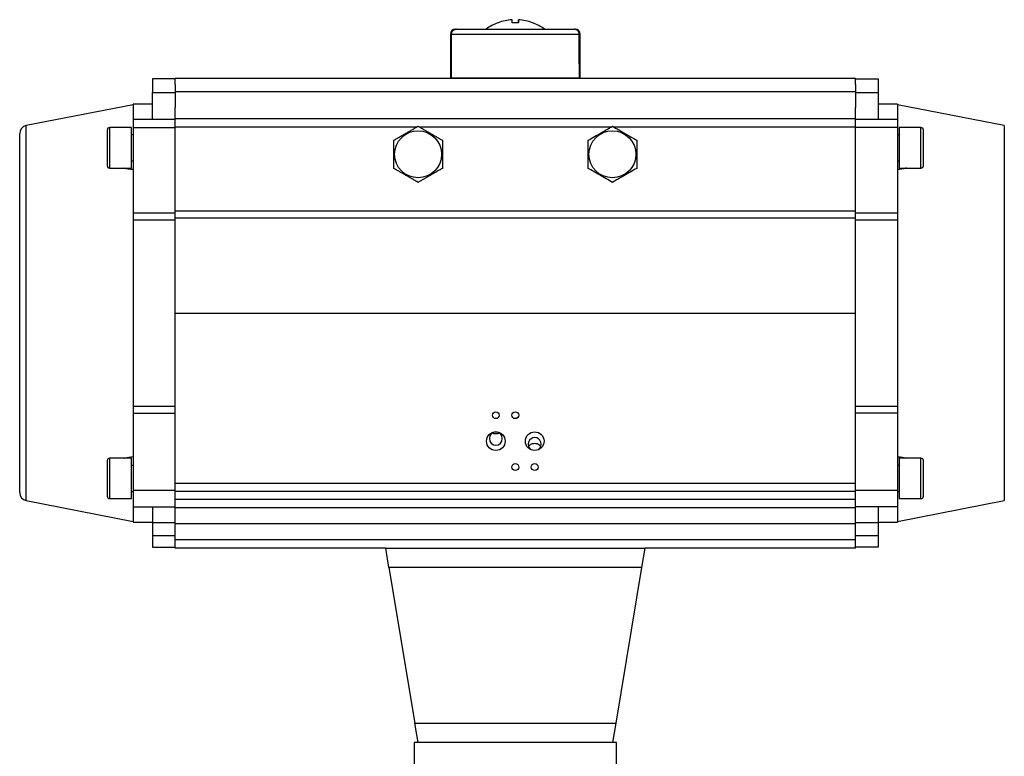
# Model space of a CAD drawing. Header units: millimetres. Extents: x 450 to 3165, y 25 to 2541.
# Tile 3 of 27: x 450 to 1058, y 1275 to 1730. Entities that reach past the tile are written whole.
import ezdxf

# ---------------------------------------------------------------- set-up
doc = ezdxf.new("R2010")
doc.units = ezdxf.units.MM

msp = doc.modelspace()

# ---------------------------------------------------------------- linework, layer by layer
at = {"color": 7, "linetype": 'Continuous', "lineweight": 25}
for p, q in [((745.5, 1727.69), (745.32, 1727.69)), ((758.09, 1727.69), (758.09, 1729.56)), ((758.09, 1727.69), (758.09, 1729.56)), ((716.09, 1720.69), (716.09, 1693.69)), ((716.59, 1720.69), (795.58, 1720.69)), ((793.09, 1723.69), (792.43, 1723.69)), ((796.09, 1693.69), (796.09, 1720.69)), ((546.09, 1692.99), (532.09, 1692.99)), ((532.09, 1692.99), (532.09, 1684.66)), ((546.09, 1693.49), (966.09, 1693.49)), ((546.09, 1689.67), (546.09, 1693.49)), ((716.09, 1693.69), (716.51, 1693.69)), ((716.51, 1693.69), (795.66, 1693.69)), ((720.09, 1693.69), (720.09, 1693.49)), ((792.09, 1693.49), (792.09, 1693.69)), ((795.66, 1693.69), (796.09, 1693.69)), ((966.09, 1689.67), (966.09, 1693.49)), ((966.09, 1692.99), (980.09, 1692.99)), ((980.09, 1692.99), (980.09, 1684.66)), ((532.09, 1667.99), (532.09, 1684.66)), ((532.09, 1684.66), (546.09, 1684.66)), ((546.09, 1689.67), (546.09, 1684.66)), ((546.09, 1685.16), (966.09, 1685.16)), ((546.09, 1684.66), (546.09, 1675.39)), ((966.09, 1689.67), (966.09, 1684.66)), ((966.09, 1684.66), (980.09, 1684.66)), ((966.09, 1684.66), (966.09, 1675.39)), ((980.09, 1684.66), (980.09, 1667.99)), ((520.09, 1676.99), (454.13, 1664.17)), ((532.09, 1677.49), (520.09, 1677.49)), ((520.09, 1677.49), (520.09, 1667.99)), ((546.09, 1668.49), (546.09, 1675.39)), ((966.09, 1668.49), (966.09, 1675.39)), ((992.09, 1677.49), (980.09, 1677.49)), ((992.09, 1677.49), (992.09, 1667.99)), ((1058.04, 1664.17), (992.09, 1676.99)), ((546.09, 1667.99), (520.09, 1667.99)), ((520.09, 1667.99), (520.09, 1662.99)), ((546.09, 1668.49), (966.09, 1668.49)), ((546.09, 1663.49), (546.09, 1668.49)), ((966.09, 1663.49), (966.09, 1668.49)), ((992.09, 1667.99), (966.09, 1667.99)), ((992.09, 1667.99), (992.09, 1662.99)), ((519.09, 1662.99), (505.59, 1662.99)), ((519.09, 1650.49), (519.09, 1662.99)), ((520.09, 1662.99), (546.09, 1662.99)), ((520.09, 1662.99), (520.09, 1610.31)), ((546.09, 1611.54), (546.09, 1663.49)), ((966.09, 1611.54), (966.09, 1663.49)), ((992.09, 1662.99), (966.09, 1662.99)), ((992.09, 1662.99), (992.09, 1610.31)), ((1006.59, 1662.99), (993.09, 1662.99)), ((993.09, 1662.99), (993.09, 1637.99)), ((520.09, 1658.49), (519.09, 1658.49)), ((993.09, 1658.49), (992.09, 1658.49)), ((519.09, 1637.99), (519.09, 1650.49)), ((519.09, 1642.49), (520.09, 1642.49)), ((992.09, 1642.49), (993.09, 1642.49)), ((505.59, 1637.99), (519.09, 1637.99)), ((993.09, 1637.99), (1006.59, 1637.99)), ((546.09, 1611.54), (966.09, 1611.54)), ((546.09, 1607.04), (546.09, 1611.54)), ((966.09, 1607.04), (966.09, 1611.54)), ((520.09, 1610.31), (546.09, 1610.31)), ((520.09, 1610.31), (520.09, 1605.86)), ((546.09, 1605.86), (520.09, 1605.86)), ((520.09, 1605.86), (520.09, 1491.13)), ((546.09, 1548.49), (546.09, 1607.04)), ((966.09, 1607.04), (546.09, 1607.04)), ((966.09, 1610.31), (992.09, 1610.31)), ((966.09, 1548.49), (966.09, 1607.04)), ((992.09, 1605.86), (966.09, 1605.86)), ((992.09, 1610.31), (992.09, 1605.86)), ((992.09, 1605.86), (992.09, 1491.13)), ((546.09, 1548.49), (966.09, 1548.49)), ((546.09, 1443.49), (546.09, 1548.49)), ((966.09, 1443.49), (966.09, 1548.49)), ((520.09, 1491.13), (546.09, 1491.13)), ((520.09, 1491.13), (520.09, 1486.68)), ((966.09, 1491.13), (992.09, 1491.13)), ((992.09, 1491.13), (992.09, 1486.68)), ((520.09, 1486.68), (546.09, 1486.68)), ((520.09, 1486.68), (520.09, 1438.99)), ((992.09, 1486.68), (966.09, 1486.68)), ((992.09, 1486.68), (992.09, 1438.99)), ((746.21, 1474.51), (746.21, 1474.61)), ((519.09, 1458.99), (505.59, 1458.99)), ((519.09, 1446.49), (519.09, 1458.99)), ((520.09, 1454.49), (519.09, 1454.49)), ((993.09, 1454.49), (992.09, 1454.49)), ((1006.59, 1458.99), (993.09, 1458.99)), ((993.09, 1458.99), (993.09, 1433.99)), ((519.09, 1433.99), (519.09, 1446.49)), ((546.09, 1443.49), (966.09, 1443.49)), ((546.09, 1438.49), (546.09, 1443.49)), ((966.09, 1438.49), (966.09, 1443.49)), ((519.09, 1438.49), (520.09, 1438.49)), ((546.09, 1438.99), (520.09, 1438.99)), ((520.09, 1438.99), (520.09, 1428.99)), ((966.09, 1438.49), (546.09, 1438.49)), ((546.09, 1433.49), (546.09, 1438.49)), ((992.09, 1438.99), (966.09, 1438.99)), ((966.09, 1433.49), (966.09, 1438.49)), ((992.09, 1438.99), (992.09, 1428.99)), ((992.09, 1438.49), (993.09, 1438.49)), ((454.13, 1432.82), (520.09, 1419.99)), ((505.59, 1433.99), (519.09, 1433.99)), ((520.09, 1428.99), (546.09, 1428.99)), ((520.09, 1428.99), (520.09, 1419.49)), ((532.09, 1428.99), (532.09, 1418.99)), ((966.09, 1433.49), (546.09, 1433.49)), ((546.09, 1428.49), (546.09, 1433.49)), ((966.09, 1428.49), (966.09, 1433.49)), ((992.09, 1428.99), (966.09, 1428.99)), ((980.09, 1428.99), (980.09, 1418.99)), ((992.09, 1419.99), (1058.04, 1432.82)), ((992.09, 1428.99), (992.09, 1419.49)), ((993.09, 1433.99), (1006.59, 1433.99)), ((546.09, 1428.49), (966.09, 1428.49)), ((546.09, 1418.49), (546.09, 1428.49)), ((966.09, 1418.49), (966.09, 1428.49)), ((520.09, 1419.49), (532.09, 1419.49)), ((546.09, 1418.99), (532.09, 1418.99)), ((532.09, 1418.99), (532.09, 1410.99)), ((966.09, 1418.49), (546.09, 1418.49)), ((546.09, 1408.49), (546.09, 1418.49)), ((980.09, 1418.99), (966.09, 1418.99)), ((966.09, 1408.49), (966.09, 1418.49)), ((980.09, 1419.49), (992.09, 1419.49)), ((980.09, 1418.99), (980.09, 1410.99)), ((546.09, 1410.99), (532.09, 1410.99)), ((532.09, 1410.99), (532.09, 1403.99)), ((980.09, 1410.99), (966.09, 1410.99)), ((980.09, 1410.99), (980.09, 1403.99)), ((966.09, 1408.49), (546.09, 1408.49)), ((546.09, 1403.49), (546.09, 1408.49)), ((966.09, 1403.49), (966.09, 1408.49)), ((532.09, 1403.99), (546.09, 1403.99)), ((676.09, 1403.49), (546.09, 1403.49)), ((676.09, 1403.49), (836.09, 1403.49)), ((678.09, 1391.49), (676.09, 1403.49)), ((836.09, 1403.49), (834.09, 1391.49)), ((966.09, 1403.49), (836.09, 1403.49)), ((980.09, 1403.99), (966.09, 1403.99)), ((834.09, 1391.49), (678.09, 1391.49)), ((678.09, 1391.49), (694.09, 1295.49)), ((834.09, 1391.49), (818.09, 1295.49)), ((694.09, 1295.49), (818.09, 1295.49)), ((696.09, 1283.49), (694.09, 1295.49)), ((818.09, 1295.49), (816.09, 1283.49)), ((693.59, 1283.49), (693.59, 1266.49)), ((696.09, 1283.49), (693.59, 1283.49)), ((816.09, 1283.49), (696.09, 1283.49)), ((818.59, 1283.49), (816.09, 1283.49)), ((818.59, 1266.49), (818.59, 1283.49))]:
    msp.add_line(p, q, dxfattribs=at)
at = {"color": 8, "linetype": 'Continuous', "lineweight": 25}
for p, q in [((716.59, 1720.69), (716.09, 1720.69)), ((796.09, 1720.69), (795.58, 1720.69)), ((454.13, 1549.38), (454.13, 1664.17)), ((505.59, 1662.99), (505.59, 1650.49)), ((546.09, 1663.49), (695.53, 1663.49)), ((696.64, 1663.49), (815.53, 1663.49)), ((816.64, 1663.49), (966.09, 1663.49)), ((1006.59, 1637.99), (1006.59, 1662.99)), ((1058.04, 1664.17), (1058.04, 1432.82)), ((505.59, 1650.49), (505.59, 1637.99)), ((454.13, 1432.82), (454.13, 1549.38)), ((505.59, 1458.99), (505.59, 1446.49)), ((1006.59, 1433.99), (1006.59, 1458.99)), ((505.59, 1446.49), (505.59, 1433.99))]:
    msp.add_line(p, q, dxfattribs=at)
at = {"color": 7, "linetype": 'Continuous', "lineweight": 25, "flags": 128}
for points in [[(754.09, 1727.69), (754.09, 1728.07), (754.09, 1728.4), (754.09, 1728.69), (754.09, 1728.94), (754.09, 1729.16), (754.09, 1729.33), (754.09, 1729.47), (754.09, 1729.56)], [(758.08, 1727.69), (758.08, 1728.07), (758.08, 1728.4), (758.08, 1728.69), (758.08, 1728.94), (758.08, 1729.16), (758.08, 1729.33), (758.09, 1729.47), (758.09, 1729.56)], [(758.09, 1729.56), (758.09, 1729.47), (758.09, 1729.33), (758.09, 1729.16), (758.09, 1728.94), (758.09, 1728.69), (758.09, 1728.4), (758.09, 1728.07), (758.09, 1727.69)]]:
    msp.add_lwpolyline(points, dxfattribs=at)
at = {"color": 7, "linetype": 'Continuous', "lineweight": 25}
for centre, radius in [((696.09, 1646.49), 14.5), ((816.09, 1646.49), 14.5), ((744.09, 1485.49), 2.1), ((756.09, 1485.49), 2.1), ((744.09, 1469.49), 5.75), ((768.09, 1469.49), 5.75), ((756.09, 1453.49), 2.1), ((768.09, 1453.49), 2.1)]:
    msp.add_circle(centre, radius, dxfattribs=at)
for centre, radius, start, end in [((756.09, 1699.69), 30, 111.04082, 126.8645), ((756.09, 1699.69), 30, 53.12682, 68.96315), ((719.09, 1720.69), 3, 90, 180), ((793.09, 1720.69), 3, 0, 90), ((455.09, 1659.27), 5, 101, 180), ((505.59, 1661.49), 1.5, 90, 180), ((1006.59, 1661.49), 1.5, 0, 90), ((505.59, 1639.49), 1.5, 180, 270), ((1006.59, 1639.49), 1.5, 270, 0), ((505.59, 1457.49), 1.5, 90, 180), ((1006.59, 1457.49), 1.5, 0, 90), ((455.09, 1437.72), 5, 180, 259), ((505.59, 1435.49), 1.5, 180, 270), ((1006.59, 1435.49), 1.5, 270, 0)]:
    msp.add_arc(centre, radius, start, end, dxfattribs=at)
for centre, major_axis, ratio, start_param, end_param in [((756.09, 970.46), (-6.95, 2291.6), 0.01719, 1.237211, 1.249654), ((756.09, 970.46), (6.95, 2291.6), 0.01719, 5.033531, 5.045974), ((756.09, 970.46), (6.95, 2291.6), 0.01719, 5.033531, 5.045974), ((744.09, 1471.1), (0, -4.14), 0.965926, 3.153032, 9.413338), ((768.09, 1467.51), (0, 4.14), 0.965926, 3.848423, 8.717948)]:
    msp.add_ellipse(centre, major_axis=major_axis, ratio=ratio, start_param=start_param, end_param=end_param, dxfattribs=at)
for points, knots in [([(754.09, 1729.56), (752.64, 1729.41), (749.71, 1729.11), (746.92, 1728.17), (745.5, 1727.69)], [0, 0, 0, 0, 0.49456, 1, 1, 1, 1]), ([(758.09, 1727.69), (757.77, 1727.69), (757.12, 1727.69), (756.12, 1727.69), (755.1, 1727.69), (754.43, 1727.69), (754.09, 1727.69)], [0, 0, 0, 0, 0.24457, 0.49121, 0.744455, 1, 1, 1, 1]), ([(766.67, 1727.69), (765.29, 1728.16), (762.5, 1729.1), (759.57, 1729.41), (758.09, 1729.56)], [0, 0, 0, 0, 0.49456, 1, 1, 1, 1]), ([(766.86, 1727.69), (766.86, 1727.69), (766.92, 1727.69), (766.79, 1727.69), (766.67, 1727.69)], [0, 0, 0, 0, 0.002985, 1, 1, 1, 1]), ([(716.59, 1720.69), (716.62, 1721.02), (716.69, 1721.67), (717.19, 1722.53), (717.93, 1723.21), (718.82, 1723.62), (719.46, 1723.67), (719.74, 1723.69)], [0, 0, 0, 0, 0.199697, 0.399206, 0.603851, 0.819702, 1, 1, 1, 1]), ([(719.74, 1723.69), (719.56, 1723.69), (719.19, 1723.67), (718.64, 1723.52), (718.13, 1723.29), (717.67, 1722.98), (717.27, 1722.58), (716.97, 1722.15), (716.75, 1721.66), (716.61, 1721.18), (716.6, 1720.85), (716.59, 1720.69)], [0, 0, 0, 0, 0.1151094, 0.2334915, 0.3486278, 0.46734, 0.5782772, 0.6928423, 0.7971558, 0.9048246, 1, 1, 1, 1]), ([(719.74, 1723.69), (720.04, 1723.69), (720.63, 1723.69), (722.09, 1723.69), (724.32, 1723.69), (727.67, 1723.69), (731.85, 1723.69), (736.02, 1723.69), (739.86, 1723.69), (744.51, 1723.69), (749.94, 1723.69), (755.41, 1723.69), (760.15, 1723.69), (764.24, 1723.69), (769.01, 1723.69), (774.32, 1723.69), (779.18, 1723.69), (782.96, 1723.69), (785.8, 1723.69), (788.56, 1723.69), (790.99, 1723.69), (791.96, 1723.69), (792.43, 1723.69)], [0, 0, 0, 0, 0.0394801, 0.0799008, 0.121202, 0.1850839, 0.249992, 0.2932813, 0.3362685, 0.3788772, 0.4408003, 0.5, 0.539479, 0.5799008, 0.621202, 0.6850839, 0.749992, 0.7932813, 0.8362685, 0.8788772, 0.9408003, 1, 1, 1, 1]), ([(795.58, 1720.69), (795.55, 1721.02), (795.48, 1721.67), (794.98, 1722.53), (794.24, 1723.21), (793.35, 1723.62), (792.72, 1723.67), (792.43, 1723.69)], [0, 0, 0, 0, 0.199697, 0.399206, 0.603851, 0.819702, 1, 1, 1, 1]), ([(795.58, 1720.69), (795.55, 1721.02), (795.48, 1721.67), (794.98, 1722.53), (794.37, 1723.1), (793.78, 1723.42), (793.18, 1723.64), (792.72, 1723.67), (792.43, 1723.69)], [0, 0, 0, 0, 0.19956, 0.398931, 0.603436, 0.710238, 0.819826, 1, 1, 1, 1]), ([(504.09, 1661.49), (504.09, 1661.46), (504.09, 1661.39), (504.09, 1660.77), (504.09, 1659.76), (504.09, 1658.33), (504.09, 1656.57), (504.09, 1654.6), (504.09, 1652.55), (504.09, 1651.17), (504.09, 1650.49)], [0, 0, 0, 0, 0.116516, 0.240011, 0.368641, 0.5, 0.631359, 0.759989, 0.883484, 1, 1, 1, 1]), ([(681.09, 1655.16), (681.73, 1655.53), (683.03, 1656.28), (685.02, 1657.43), (687.06, 1658.6), (689.01, 1659.73), (690.87, 1660.8), (692.62, 1661.81), (694.36, 1662.82), (695.51, 1663.48), (696.09, 1663.82)], [0, 0, 0, 0, 0.132033, 0.26458, 0.399288, 0.535021, 0.649902, 0.765413, 0.882511, 1, 1, 1, 1]), ([(696.09, 1663.82), (696.73, 1663.44), (698.03, 1662.69), (700.02, 1661.54), (702.06, 1660.37), (704.01, 1659.24), (705.87, 1658.17), (707.62, 1657.16), (709.36, 1656.15), (710.51, 1655.49), (711.09, 1655.16)], [0, 0, 0, 0, 0.132033, 0.26458, 0.399288, 0.535021, 0.649902, 0.765413, 0.882511, 1, 1, 1, 1]), ([(801.09, 1655.16), (802.39, 1655.91), (805.02, 1657.43), (808.92, 1659.68), (812.65, 1661.83), (814.93, 1663.15), (816.09, 1663.82)], [0, 0, 0, 0, 0.264614, 0.534966, 0.765352, 1, 1, 1, 1]), ([(816.09, 1663.82), (817.39, 1663.06), (820.02, 1661.54), (823.92, 1659.29), (827.65, 1657.14), (829.93, 1655.82), (831.09, 1655.16)], [0, 0, 0, 0, 0.264614, 0.534966, 0.765352, 1, 1, 1, 1]), ([(1008.09, 1650.49), (1008.09, 1651.17), (1008.09, 1652.55), (1008.09, 1654.6), (1008.09, 1656.57), (1008.09, 1658.33), (1008.09, 1659.76), (1008.09, 1660.77), (1008.09, 1661.39), (1008.09, 1661.46), (1008.09, 1661.49)], [0, 0, 0, 0, 0.116516, 0.240011, 0.368641, 0.5, 0.631359, 0.759989, 0.883484, 1, 1, 1, 1]), ([(450.09, 1548.49), (450.09, 1551.82), (450.09, 1558.57), (450.09, 1568.78), (450.09, 1579.11), (450.09, 1589.41), (450.09, 1599.51), (450.09, 1609.25), (450.09, 1618.45), (450.09, 1626.96), (450.09, 1634.63), (450.09, 1640.61), (450.09, 1645.17), (450.09, 1648.6), (450.09, 1652.03), (450.09, 1655.14), (450.09, 1657.55), (450.09, 1659), (450.09, 1659.18), (450.09, 1659.27)], [0, 0, 0, 0, 0.057282, 0.116493, 0.177463, 0.23998, 0.303793, 0.368614, 0.434124, 0.499985, 0.565845, 0.631356, 0.674574, 0.71747, 0.76002, 0.822537, 0.883507, 0.942718, 1, 1, 1, 1]), ([(681.09, 1637.83), (681.09, 1639.24), (681.09, 1642.08), (681.09, 1646.47), (681.09, 1650.88), (681.09, 1653.72), (681.09, 1655.16)], [0, 0, 0, 0, 0.247728, 0.499998, 0.747254, 1, 1, 1, 1]), ([(711.09, 1655.16), (711.09, 1653.75), (711.09, 1650.91), (711.09, 1646.52), (711.09, 1642.11), (711.09, 1639.27), (711.09, 1637.83)], [0, 0, 0, 0, 0.247728, 0.499998, 0.747254, 1, 1, 1, 1]), ([(801.09, 1637.83), (801.09, 1639.24), (801.09, 1642.08), (801.09, 1646.47), (801.09, 1650.88), (801.09, 1653.72), (801.09, 1655.16)], [0, 0, 0, 0, 0.247728, 0.499998, 0.747254, 1, 1, 1, 1]), ([(831.09, 1655.16), (831.09, 1653.75), (831.09, 1650.91), (831.09, 1646.52), (831.09, 1642.11), (831.09, 1639.27), (831.09, 1637.83)], [0, 0, 0, 0, 0.247728, 0.499998, 0.747254, 1, 1, 1, 1]), ([(504.09, 1650.49), (504.09, 1649.82), (504.09, 1648.44), (504.09, 1646.39), (504.09, 1644.42), (504.09, 1642.66), (504.09, 1641.23), (504.09, 1640.22), (504.09, 1639.6), (504.09, 1639.53), (504.09, 1639.49)], [0, 0, 0, 0, 0.116516, 0.240011, 0.368641, 0.5, 0.631359, 0.759989, 0.883484, 1, 1, 1, 1]), ([(1008.09, 1639.49), (1008.09, 1639.53), (1008.09, 1639.6), (1008.09, 1640.22), (1008.09, 1641.23), (1008.09, 1642.66), (1008.09, 1644.42), (1008.09, 1646.39), (1008.09, 1648.44), (1008.09, 1649.82), (1008.09, 1650.49)], [0, 0, 0, 0, 0.116516, 0.240011, 0.368641, 0.5, 0.631359, 0.759989, 0.883484, 1, 1, 1, 1]), ([(520.09, 1637.04), (519.15, 1637.16), (517.29, 1637.4), (515.38, 1637.67), (514.57, 1637.99), (514.55, 1637.99)], [0, 0, 0, 0, 0.495465, 0.99009, 1, 1, 1, 1]), ([(696.09, 1629.17), (695.44, 1629.55), (694.14, 1630.3), (692.15, 1631.45), (690.12, 1632.62), (688.16, 1633.75), (686.3, 1634.82), (684.55, 1635.83), (682.81, 1636.84), (681.66, 1637.5), (681.09, 1637.83)], [0, 0, 0, 0, 0.132033, 0.26458, 0.399288, 0.535021, 0.649902, 0.765413, 0.882511, 1, 1, 1, 1]), ([(711.09, 1637.83), (710.44, 1637.46), (709.14, 1636.71), (707.15, 1635.56), (705.12, 1634.39), (703.16, 1633.26), (701.3, 1632.19), (699.55, 1631.18), (697.81, 1630.17), (696.66, 1629.51), (696.09, 1629.17)], [0, 0, 0, 0, 0.132033, 0.26458, 0.399288, 0.535021, 0.649902, 0.765413, 0.882511, 1, 1, 1, 1]), ([(816.09, 1629.17), (814.78, 1629.93), (812.15, 1631.45), (808.25, 1633.7), (804.52, 1635.85), (802.24, 1637.17), (801.09, 1637.83)], [0, 0, 0, 0, 0.264614, 0.534966, 0.765352, 1, 1, 1, 1]), ([(831.09, 1637.83), (829.78, 1637.08), (827.15, 1635.56), (823.25, 1633.31), (819.52, 1631.16), (817.24, 1629.84), (816.09, 1629.17)], [0, 0, 0, 0, 0.264614, 0.534966, 0.765352, 1, 1, 1, 1]), ([(997.59, 1637.99), (997.43, 1637.95), (995.72, 1637.44), (993.81, 1637.23), (992.09, 1637.04)], [0, 0, 0, 0, 0.092229, 1, 1, 1, 1]), ([(450.09, 1437.72), (450.09, 1437.81), (450.09, 1437.99), (450.09, 1439.44), (450.09, 1441.85), (450.09, 1445.36), (450.09, 1449.96), (450.09, 1455.64), (450.09, 1462.36), (450.09, 1470.03), (450.09, 1478.54), (450.09, 1486.73), (450.09, 1494.25), (450.09, 1500.88), (450.09, 1508.75), (450.09, 1517.88), (450.09, 1528.21), (450.09, 1538.42), (450.09, 1545.17), (450.09, 1548.49)], [0, 0, 0, 0, 0.057282, 0.116493, 0.177463, 0.23998, 0.303793, 0.368614, 0.434124, 0.499985, 0.565845, 0.631356, 0.674574, 0.71747, 0.76002, 0.822537, 0.883507, 0.942718, 1, 1, 1, 1]), ([(744.09, 1473.92), (743.66, 1473.95), (742.88, 1474), (742.22, 1474.34), (741.92, 1474.49)], [0, 0, 0, 0, 0.546558, 1, 1, 1, 1]), ([(746.37, 1474.6), (746.16, 1474.47), (745.61, 1474.1), (744.76, 1473.94), (744.2, 1473.93), (744.09, 1473.92)], [0, 0, 0, 0, 0.323053, 0.865603, 1, 1, 1, 1]), ([(764.37, 1466.07), (764.41, 1466.19), (764.57, 1466.65), (765.16, 1467.27), (766.04, 1467.81), (767.06, 1468.08), (768.07, 1468.16), (769.09, 1468.09), (770.18, 1467.8), (771.17, 1467.22), (771.59, 1466.51), (771.77, 1466.2)], [0, 0, 0, 0, 0.044921, 0.1606, 0.301055, 0.415255, 0.507644, 0.595494, 0.714423, 0.876437, 1, 1, 1, 1]), ([(514.59, 1458.99), (514.74, 1459.04), (516.45, 1459.55), (518.36, 1459.76), (520.09, 1459.95)], [0, 0, 0, 0, 0.092229, 1, 1, 1, 1]), ([(992.09, 1459.95), (993.02, 1459.83), (994.88, 1459.59), (996.79, 1459.32), (997.61, 1459), (997.62, 1458.99)], [0, 0, 0, 0, 0.495465, 0.99009, 1, 1, 1, 1]), ([(504.09, 1457.49), (504.09, 1457.46), (504.09, 1457.39), (504.09, 1456.77), (504.09, 1455.76), (504.09, 1454.33), (504.09, 1452.57), (504.09, 1450.6), (504.09, 1448.55), (504.09, 1447.17), (504.09, 1446.49)], [0, 0, 0, 0, 0.116516, 0.240011, 0.368641, 0.5, 0.631359, 0.759989, 0.883484, 1, 1, 1, 1]), ([(1008.09, 1446.49), (1008.09, 1447.17), (1008.09, 1448.55), (1008.09, 1450.6), (1008.09, 1452.57), (1008.09, 1454.33), (1008.09, 1455.76), (1008.09, 1456.77), (1008.09, 1457.39), (1008.09, 1457.46), (1008.09, 1457.49)], [0, 0, 0, 0, 0.116516, 0.240011, 0.368641, 0.5, 0.631359, 0.759989, 0.883484, 1, 1, 1, 1]), ([(504.09, 1446.49), (504.09, 1445.82), (504.09, 1444.44), (504.09, 1442.39), (504.09, 1440.42), (504.09, 1438.66), (504.09, 1437.23), (504.09, 1436.22), (504.09, 1435.6), (504.09, 1435.53), (504.09, 1435.49)], [0, 0, 0, 0, 0.116516, 0.240011, 0.368641, 0.5, 0.631359, 0.759989, 0.883484, 1, 1, 1, 1]), ([(1008.09, 1435.49), (1008.09, 1435.53), (1008.09, 1435.6), (1008.09, 1436.22), (1008.09, 1437.23), (1008.09, 1438.66), (1008.09, 1440.42), (1008.09, 1442.39), (1008.09, 1444.44), (1008.09, 1445.82), (1008.09, 1446.49)], [0, 0, 0, 0, 0.116516, 0.240011, 0.368641, 0.5, 0.631359, 0.759989, 0.883484, 1, 1, 1, 1])]:
    msp.add_open_spline(points, degree=3, knots=knots, dxfattribs=at)

doc.saveas('drawing.dxf')
